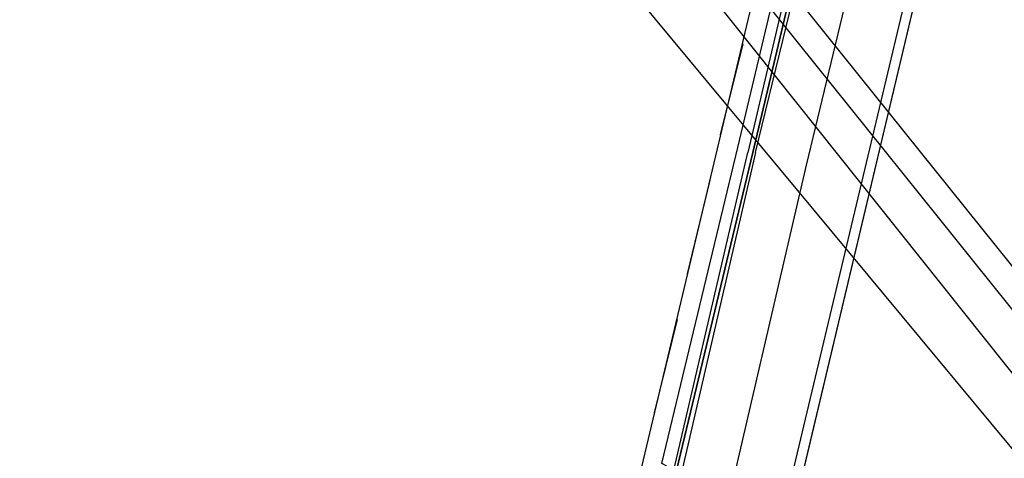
# Model space of a CAD drawing. Header units: feet. Extents: x -79 to 198, y -22 to 181.
# Tile 224 of 256: x 112.68 to 117.87, y 139.93 to 142.24. Entities that reach past the tile are written whole.
import ezdxf

# ---------------------------------------------------------------- set-up
doc = ezdxf.new("R2010")
doc.units = ezdxf.units.FT
doc.layers.add('A-LINEA', color=7, linetype='CONTINUOUS')

msp = doc.modelspace()

# ---------------------------------------------------------------- linework, layer by layer
at = {"layer": 'A-LINEA'}
for p, q in [((140.7504, 112.4542), (100.776, 160.6287)), ((140.7504, 112.4542), (103.1232, 159.3849)), ((140.7504, 112.4542), (103.1232, 159.3849)), ((140.5969, 112.4055), (103.0856, 159.2112)), ((140.277, 112.3118), (103.3057, 158.7075)), ((117.8667, 144.3111), (114.9067, 131.8311)), ((116.7867, 143.3644), (115.0533, 136.0711)), ((117.5467, 143.1778), (115.8133, 135.8978)), ((116.4667, 141.5644), (116.8533, 143.1911)), ((116.4933, 142.1111), (116.3733, 141.6311)), ((116.32, 141.3911), (116.2, 140.8978)), ((116.1467, 140.6578), (116.0267, 140.1644))]:
    msp.add_line(p, q, dxfattribs=at)
for points in [[(103.1067, 159.3911), (103.0667, 159.2178), (102.5733, 157.1111), (102.8667, 156.9378), (100.9867, 148.9911), (103.5867, 148.3778), (103.4267, 147.7244), (111.4267, 145.8444), (113.8133, 145.2711), (117.8667, 144.3111), (114.9067, 131.8311), (119.4533, 130.7511), (119.2933, 130.0978), (122, 129.4578), (128.0267, 128.0444), (124.1867, 111.8044), (124.44, 111.7378), (125.7867, 111.4178), (129.48, 110.5511), (135.96, 109.0178), (135.88, 108.6844), (141.96, 107.2578)], [(103.1067, 159.3911), (103.0667, 159.2178), (102.5733, 157.1111), (102.8667, 156.9378), (100.9867, 148.9911), (103.5867, 148.3778), (103.4267, 147.7244), (111.4267, 145.8444), (113.8133, 145.2711), (117.8667, 144.3111), (114.9067, 131.8311), (119.4533, 130.7511), (119.2933, 130.0978), (122, 129.4578), (128.0267, 128.0444), (124.1867, 111.8044), (124.44, 111.7378), (125.7867, 111.4178), (129.48, 110.5511), (135.96, 109.0178), (135.88, 108.6844), (141.96, 107.2578)], [(117.2533, 143.2444), (116.8267, 141.4711), (116.44, 139.8044)], [(116.56, 141.5378), (116.9733, 143.2311), (116.96, 143.2311), (116.9467, 143.2311), (116.5467, 141.5378), (116.9467, 143.2311), (116.9467, 143.2444), (116.9333, 143.2444), (116.92, 143.2444), (116.52, 141.5378)], [(116.0933, 139.8844), (116.0933, 139.8844), (116.0667, 139.8978), (116.4667, 141.5644)], [(116.56, 141.5378), (116.16, 139.8044), (116.1467, 139.8044), (116.1333, 139.8044), (116.1333, 139.8178), (116.5467, 141.5378), (116.1333, 139.8178), (116.12, 139.8178), (116.52, 141.5378)]]:
    msp.add_lwpolyline(points, dxfattribs=at)

doc.saveas('drawing.dxf')
